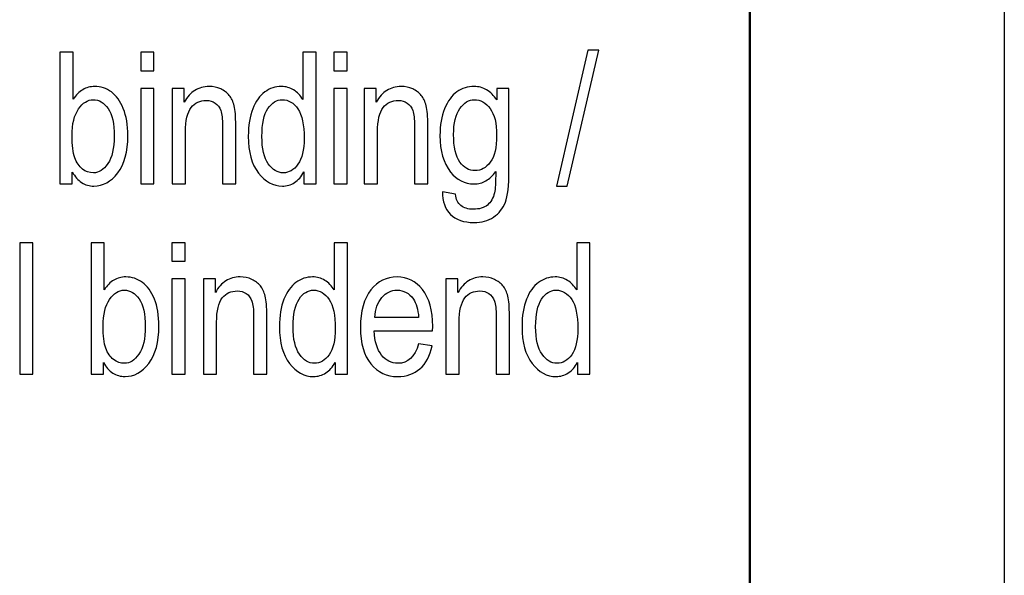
# Model space of a CAD drawing. Header units: centimetres. Extents: x -94 to 21, y -30 to 196.
# Tile 134 of 143: x 18.27 to 20.98, y 12.52 to 14.05. Entities that reach past the tile are written whole.
import ezdxf

# ---------------------------------------------------------------- set-up
doc = ezdxf.new("R2010")
doc.units = ezdxf.units.CM
doc.header["$MEASUREMENT"] = 0
doc.layers.add('Ebene 1', color=7, linetype='Continuous')

msp = doc.modelspace()

# ---------------------------------------------------------------- linework, layer by layer
at = {"layer": 'Ebene 1', "lineweight": 25}
msp.add_open_spline([(20.98199, 36.09388), (20.98199, 36.09388), (20.98199, 6.396), (20.98199, 6.396)], degree=3, dxfattribs=at)
at = {"layer": 'Ebene 1', "lineweight": 50}
msp.add_open_spline([(20.28137, 35.5954), (20.28137, 35.5954), (20.28137, 6.89553), (20.28137, 6.89553)], degree=3, dxfattribs=at)
at = {"layer": 'Ebene 1'}
for points, knots in [([(18.41544, 13.6012), (18.41544, 13.6012), (18.3815, 13.6012), (18.3815, 13.6012), (18.3815, 13.6012), (18.3815, 13.9639), (18.3815, 13.9639), (18.3815, 13.9639), (18.41797, 13.9639), (18.41797, 13.9639), (18.41797, 13.9639), (18.41797, 13.83448), (18.41797, 13.83448), (18.42574, 13.8463), (18.43452, 13.85508), (18.44431, 13.8609), (18.45411, 13.86673), (18.46508, 13.86968), (18.47716, 13.86968), (18.49397, 13.86968), (18.50925, 13.86462), (18.52301, 13.85457), (18.53677, 13.84452), (18.54783, 13.82924), (18.55602, 13.80881), (18.5643, 13.78838), (18.56843, 13.76356), (18.56843, 13.73434), (18.56843, 13.68985), (18.55915, 13.65549), (18.54049, 13.63134), (18.52183, 13.60719), (18.50005, 13.59512), (18.47513, 13.59512), (18.46255, 13.59512), (18.45132, 13.59833), (18.44127, 13.60483), (18.43131, 13.61133), (18.4227, 13.62104), (18.41544, 13.63379), (18.41544, 13.63379), (18.41544, 13.6012), (18.41544, 13.6012)], [0, 0, 0, 0, 0.0714286, 0.0714286, 0.0714286, 0.1428571, 0.1428571, 0.1428571, 0.2142857, 0.2142857, 0.2142857, 0.2857143, 0.2857143, 0.2857143, 0.3571429, 0.3571429, 0.3571429, 0.4285714, 0.4285714, 0.4285714, 0.5, 0.5, 0.5, 0.5714286, 0.5714286, 0.5714286, 0.6428571, 0.6428571, 0.6428571, 0.7142857, 0.7142857, 0.7142857, 0.7857143, 0.7857143, 0.7857143, 0.8571429, 0.8571429, 0.8571429, 0.9285714, 0.9285714, 0.9285714, 1, 1, 1, 1]), ([(18.604, 13.91274), (18.604, 13.91274), (18.604, 13.9639), (18.604, 13.9639), (18.604, 13.9639), (18.64047, 13.9639), (18.64047, 13.9639), (18.64047, 13.9639), (18.64047, 13.91274), (18.64047, 13.91274), (18.64047, 13.91274), (18.604, 13.91274), (18.604, 13.91274)], [0, 0, 0, 0, 0.25, 0.25, 0.25, 0.5, 0.5, 0.5, 0.75, 0.75, 0.75, 1, 1, 1, 1]), ([(19.05314, 13.6012), (19.05314, 13.6012), (19.05314, 13.63404), (19.05314, 13.63404), (19.04656, 13.62138), (19.03803, 13.61175), (19.02764, 13.60508), (19.01726, 13.59841), (19.00603, 13.59512), (18.99396, 13.59512), (18.96853, 13.59512), (18.94658, 13.60711), (18.92801, 13.63109), (18.90943, 13.65507), (18.90015, 13.68884), (18.90015, 13.7324), (18.90015, 13.76229), (18.90428, 13.78753), (18.91256, 13.8083), (18.92075, 13.82907), (18.93181, 13.84452), (18.94557, 13.85457), (18.95933, 13.86462), (18.97462, 13.86968), (18.99151, 13.86968), (19.0035, 13.86968), (19.01473, 13.86656), (19.02503, 13.86023), (19.03533, 13.85389), (19.04385, 13.84503), (19.05061, 13.83372), (19.05061, 13.83372), (19.05061, 13.9639), (19.05061, 13.9639), (19.05061, 13.9639), (19.08708, 13.9639), (19.08708, 13.9639), (19.08708, 13.9639), (19.08708, 13.6012), (19.08708, 13.6012), (19.08708, 13.6012), (19.05314, 13.6012), (19.05314, 13.6012)], [0, 0, 0, 0, 0.0714286, 0.0714286, 0.0714286, 0.1428571, 0.1428571, 0.1428571, 0.2142857, 0.2142857, 0.2142857, 0.2857143, 0.2857143, 0.2857143, 0.3571429, 0.3571429, 0.3571429, 0.4285714, 0.4285714, 0.4285714, 0.5, 0.5, 0.5, 0.5714286, 0.5714286, 0.5714286, 0.6428571, 0.6428571, 0.6428571, 0.7142857, 0.7142857, 0.7142857, 0.7857143, 0.7857143, 0.7857143, 0.8571429, 0.8571429, 0.8571429, 0.9285714, 0.9285714, 0.9285714, 1, 1, 1, 1]), ([(19.13583, 13.91274), (19.13583, 13.91274), (19.13583, 13.9639), (19.13583, 13.9639), (19.13583, 13.9639), (19.1723, 13.9639), (19.1723, 13.9639), (19.1723, 13.9639), (19.1723, 13.91274), (19.1723, 13.91274), (19.1723, 13.91274), (19.13583, 13.91274), (19.13583, 13.91274)], [0, 0, 0, 0, 0.25, 0.25, 0.25, 0.5, 0.5, 0.5, 0.75, 0.75, 0.75, 1, 1, 1, 1]), ([(19.74885, 13.59512), (19.74885, 13.59512), (19.83549, 13.96998), (19.83549, 13.96998), (19.83549, 13.96998), (19.86512, 13.96998), (19.86512, 13.96998), (19.86512, 13.96998), (19.7785, 13.59512), (19.7785, 13.59512), (19.7785, 13.59512), (19.74885, 13.59512), (19.74885, 13.59512)], [0, 0, 0, 0, 0.25, 0.25, 0.25, 0.5, 0.5, 0.5, 0.75, 0.75, 0.75, 1, 1, 1, 1]), ([(18.604, 13.6012), (18.604, 13.6012), (18.604, 13.86411), (18.604, 13.86411), (18.604, 13.86411), (18.64047, 13.86411), (18.64047, 13.86411), (18.64047, 13.86411), (18.64047, 13.6012), (18.64047, 13.6012), (18.64047, 13.6012), (18.604, 13.6012), (18.604, 13.6012)], [0, 0, 0, 0, 0.25, 0.25, 0.25, 0.5, 0.5, 0.5, 0.75, 0.75, 0.75, 1, 1, 1, 1]), ([(18.69082, 13.6012), (18.69082, 13.6012), (18.69082, 13.86411), (18.69082, 13.86411), (18.69082, 13.86411), (18.72375, 13.86411), (18.72375, 13.86411), (18.72375, 13.86411), (18.72375, 13.82645), (18.72375, 13.82645), (18.73168, 13.84098), (18.74131, 13.85178), (18.7527, 13.85896), (18.76419, 13.86614), (18.77727, 13.86968), (18.79205, 13.86968), (18.80361, 13.86968), (18.81426, 13.8674), (18.82406, 13.86284), (18.83385, 13.85837), (18.8417, 13.85246), (18.8477, 13.84511), (18.85369, 13.83777), (18.85817, 13.82823), (18.86112, 13.81649), (18.86408, 13.80484), (18.86559, 13.78686), (18.86559, 13.76263), (18.86559, 13.76263), (18.86559, 13.6012), (18.86559, 13.6012), (18.86559, 13.6012), (18.82912, 13.6012), (18.82912, 13.6012), (18.82912, 13.6012), (18.82912, 13.76094), (18.82912, 13.76094), (18.82912, 13.78027), (18.82752, 13.79437), (18.82422, 13.80324), (18.82093, 13.8121), (18.81578, 13.81903), (18.80876, 13.82392), (18.80176, 13.82873), (18.79374, 13.83118), (18.78445, 13.83118), (18.76706, 13.83118), (18.75321, 13.82468), (18.74283, 13.81168), (18.73244, 13.79859), (18.72729, 13.7763), (18.72729, 13.74464), (18.72729, 13.74464), (18.72729, 13.6012), (18.72729, 13.6012), (18.72729, 13.6012), (18.69082, 13.6012), (18.69082, 13.6012)], [0, 0, 0, 0, 0.0526316, 0.0526316, 0.0526316, 0.1052632, 0.1052632, 0.1052632, 0.1578947, 0.1578947, 0.1578947, 0.2105263, 0.2105263, 0.2105263, 0.2631579, 0.2631579, 0.2631579, 0.3157895, 0.3157895, 0.3157895, 0.3684211, 0.3684211, 0.3684211, 0.4210526, 0.4210526, 0.4210526, 0.4736842, 0.4736842, 0.4736842, 0.5263158, 0.5263158, 0.5263158, 0.5789474, 0.5789474, 0.5789474, 0.6315789, 0.6315789, 0.6315789, 0.6842105, 0.6842105, 0.6842105, 0.7368421, 0.7368421, 0.7368421, 0.7894737, 0.7894737, 0.7894737, 0.8421053, 0.8421053, 0.8421053, 0.8947368, 0.8947368, 0.8947368, 0.9473684, 0.9473684, 0.9473684, 1, 1, 1, 1]), ([(19.13583, 13.6012), (19.13583, 13.6012), (19.13583, 13.86411), (19.13583, 13.86411), (19.13583, 13.86411), (19.1723, 13.86411), (19.1723, 13.86411), (19.1723, 13.86411), (19.1723, 13.6012), (19.1723, 13.6012), (19.1723, 13.6012), (19.13583, 13.6012), (19.13583, 13.6012)], [0, 0, 0, 0, 0.25, 0.25, 0.25, 0.5, 0.5, 0.5, 0.75, 0.75, 0.75, 1, 1, 1, 1]), ([(19.2196, 13.6012), (19.2196, 13.6012), (19.2196, 13.86411), (19.2196, 13.86411), (19.2196, 13.86411), (19.25253, 13.86411), (19.25253, 13.86411), (19.25253, 13.86411), (19.25253, 13.82645), (19.25253, 13.82645), (19.26046, 13.84098), (19.27009, 13.85178), (19.28148, 13.85896), (19.29298, 13.86614), (19.30606, 13.86968), (19.32084, 13.86968), (19.3324, 13.86968), (19.34304, 13.8674), (19.35284, 13.86284), (19.36263, 13.85837), (19.37048, 13.85246), (19.37648, 13.84511), (19.38247, 13.83777), (19.38695, 13.82823), (19.3899, 13.81649), (19.39286, 13.80484), (19.39437, 13.78686), (19.39437, 13.76263), (19.39437, 13.76263), (19.39437, 13.6012), (19.39437, 13.6012), (19.39437, 13.6012), (19.3579, 13.6012), (19.3579, 13.6012), (19.3579, 13.6012), (19.3579, 13.76094), (19.3579, 13.76094), (19.3579, 13.78027), (19.3563, 13.79437), (19.353, 13.80324), (19.34971, 13.8121), (19.34456, 13.81903), (19.33755, 13.82392), (19.33055, 13.82873), (19.32253, 13.83118), (19.31324, 13.83118), (19.29585, 13.83118), (19.28199, 13.82468), (19.27161, 13.81168), (19.26122, 13.79859), (19.25607, 13.7763), (19.25607, 13.74464), (19.25607, 13.74464), (19.25607, 13.6012), (19.25607, 13.6012), (19.25607, 13.6012), (19.2196, 13.6012), (19.2196, 13.6012)], [0, 0, 0, 0, 0.0526316, 0.0526316, 0.0526316, 0.1052632, 0.1052632, 0.1052632, 0.1578947, 0.1578947, 0.1578947, 0.2105263, 0.2105263, 0.2105263, 0.2631579, 0.2631579, 0.2631579, 0.3157895, 0.3157895, 0.3157895, 0.3684211, 0.3684211, 0.3684211, 0.4210526, 0.4210526, 0.4210526, 0.4736842, 0.4736842, 0.4736842, 0.5263158, 0.5263158, 0.5263158, 0.5789474, 0.5789474, 0.5789474, 0.6315789, 0.6315789, 0.6315789, 0.6842105, 0.6842105, 0.6842105, 0.7368421, 0.7368421, 0.7368421, 0.7894737, 0.7894737, 0.7894737, 0.8421053, 0.8421053, 0.8421053, 0.8947368, 0.8947368, 0.8947368, 0.9473684, 0.9473684, 0.9473684, 1, 1, 1, 1]), ([(19.43501, 13.57942), (19.43501, 13.57942), (19.47048, 13.57283), (19.47048, 13.57283), (19.47216, 13.55882), (19.47715, 13.54843), (19.48542, 13.54159), (19.49378, 13.53475), (19.50526, 13.53129), (19.52012, 13.53129), (19.53625, 13.53129), (19.54908, 13.53509), (19.55862, 13.54278), (19.56816, 13.55046), (19.57466, 13.56186), (19.57821, 13.57697), (19.58032, 13.58617), (19.58141, 13.60559), (19.58141, 13.63522), (19.57348, 13.624), (19.56453, 13.61547), (19.55457, 13.60973), (19.54469, 13.60407), (19.53363, 13.6012), (19.52156, 13.6012), (19.49572, 13.6012), (19.47428, 13.61209), (19.45722, 13.63387), (19.43771, 13.65886), (19.42791, 13.69238), (19.42791, 13.73443), (19.42791, 13.76263), (19.43222, 13.78728), (19.44083, 13.80839), (19.44944, 13.82949), (19.46068, 13.84494), (19.4747, 13.85482), (19.48863, 13.8647), (19.50433, 13.86968), (19.52172, 13.86968), (19.53439, 13.86968), (19.54604, 13.86656), (19.55651, 13.86039), (19.56706, 13.85415), (19.57635, 13.84486), (19.58445, 13.83245), (19.58445, 13.83245), (19.58445, 13.86411), (19.58445, 13.86411), (19.58445, 13.86411), (19.6179, 13.86411), (19.6179, 13.86411), (19.6179, 13.86411), (19.6179, 13.63708), (19.6179, 13.63708), (19.6179, 13.59664), (19.61461, 13.56785), (19.60801, 13.55063), (19.60134, 13.5334), (19.59053, 13.51973), (19.5755, 13.50976), (19.56048, 13.4998), (19.54241, 13.49482), (19.52122, 13.49482), (19.49336, 13.49482), (19.47183, 13.50233), (19.4568, 13.51728), (19.44176, 13.53222), (19.4345, 13.55291), (19.43501, 13.57942)], [0, 0, 0, 0, 0.0434783, 0.0434783, 0.0434783, 0.0869565, 0.0869565, 0.0869565, 0.1304348, 0.1304348, 0.1304348, 0.173913, 0.173913, 0.173913, 0.2173913, 0.2173913, 0.2173913, 0.2608696, 0.2608696, 0.2608696, 0.3043478, 0.3043478, 0.3043478, 0.3478261, 0.3478261, 0.3478261, 0.3913043, 0.3913043, 0.3913043, 0.4347826, 0.4347826, 0.4347826, 0.4782609, 0.4782609, 0.4782609, 0.5217391, 0.5217391, 0.5217391, 0.5652174, 0.5652174, 0.5652174, 0.6086957, 0.6086957, 0.6086957, 0.6521739, 0.6521739, 0.6521739, 0.6956522, 0.6956522, 0.6956522, 0.7391304, 0.7391304, 0.7391304, 0.7826087, 0.7826087, 0.7826087, 0.826087, 0.826087, 0.826087, 0.8695652, 0.8695652, 0.8695652, 0.9130435, 0.9130435, 0.9130435, 0.9565217, 0.9565217, 0.9565217, 1, 1, 1, 1]), ([(18.41493, 13.73434), (18.41493, 13.70716), (18.41738, 13.68673), (18.42236, 13.67322), (18.42726, 13.65962), (18.43427, 13.64932), (18.44338, 13.64223), (18.45242, 13.63514), (18.46246, 13.63159), (18.47353, 13.63159), (18.48855, 13.63159), (18.5019, 13.64004), (18.51347, 13.65701), (18.52512, 13.67389), (18.53095, 13.69922), (18.53095, 13.73291), (18.53095, 13.76744), (18.52537, 13.79277), (18.51415, 13.80898), (18.50292, 13.8251), (18.48914, 13.83321), (18.47285, 13.83321), (18.45782, 13.83321), (18.4444, 13.82477), (18.43258, 13.8078), (18.42084, 13.79091), (18.41493, 13.76643), (18.41493, 13.73434)], [0, 0, 0, 0, 0.1111111, 0.1111111, 0.1111111, 0.2222222, 0.2222222, 0.2222222, 0.3333333, 0.3333333, 0.3333333, 0.4444444, 0.4444444, 0.4444444, 0.5555556, 0.5555556, 0.5555556, 0.6666667, 0.6666667, 0.6666667, 0.7777778, 0.7777778, 0.7777778, 0.8888889, 0.8888889, 0.8888889, 1, 1, 1, 1]), ([(18.93763, 13.73215), (18.93763, 13.69812), (18.94354, 13.67288), (18.95528, 13.65633), (18.9671, 13.63987), (18.98087, 13.63159), (18.99649, 13.63159), (19.01202, 13.63159), (19.02545, 13.63953), (19.03685, 13.6554), (19.04824, 13.67119), (19.0539, 13.69517), (19.0539, 13.72717), (19.0539, 13.76406), (19.04824, 13.79091), (19.03685, 13.8078), (19.02545, 13.82477), (19.0111, 13.83321), (18.99379, 13.83321), (18.97842, 13.83321), (18.96524, 13.8251), (18.95418, 13.80881), (18.94312, 13.79251), (18.93763, 13.76702), (18.93763, 13.73215)], [0, 0, 0, 0, 0.125, 0.125, 0.125, 0.25, 0.25, 0.25, 0.375, 0.375, 0.375, 0.5, 0.5, 0.5, 0.625, 0.625, 0.625, 0.75, 0.75, 0.75, 0.875, 0.875, 0.875, 1, 1, 1, 1]), ([(19.46541, 13.73721), (19.46541, 13.7026), (19.47115, 13.67735), (19.48255, 13.66148), (19.49395, 13.64561), (19.50788, 13.63767), (19.52443, 13.63767), (19.54097, 13.63767), (19.55499, 13.64544), (19.56656, 13.66098), (19.57812, 13.67651), (19.58395, 13.70125), (19.58395, 13.73519), (19.58395, 13.76828), (19.57804, 13.79285), (19.56613, 13.80898), (19.55423, 13.8251), (19.53971, 13.83321), (19.52265, 13.83321), (19.50746, 13.83321), (19.49412, 13.8251), (19.48263, 13.80898), (19.47115, 13.79285), (19.46541, 13.76896), (19.46541, 13.73721)], [0, 0, 0, 0, 0.125, 0.125, 0.125, 0.25, 0.25, 0.25, 0.375, 0.375, 0.375, 0.5, 0.5, 0.5, 0.625, 0.625, 0.625, 0.75, 0.75, 0.75, 0.875, 0.875, 0.875, 1, 1, 1, 1]), ([(18.27063, 13.07628), (18.27063, 13.07628), (18.27063, 13.43898), (18.27063, 13.43898), (18.27063, 13.43898), (18.3071, 13.43898), (18.3071, 13.43898), (18.3071, 13.43898), (18.3071, 13.07628), (18.3071, 13.07628), (18.3071, 13.07628), (18.27063, 13.07628), (18.27063, 13.07628)], [0, 0, 0, 0, 0.25, 0.25, 0.25, 0.5, 0.5, 0.5, 0.75, 0.75, 0.75, 1, 1, 1, 1]), ([(18.50096, 13.07628), (18.50096, 13.07628), (18.46702, 13.07628), (18.46702, 13.07628), (18.46702, 13.07628), (18.46702, 13.43898), (18.46702, 13.43898), (18.46702, 13.43898), (18.50349, 13.43898), (18.50349, 13.43898), (18.50349, 13.43898), (18.50349, 13.30956), (18.50349, 13.30956), (18.51126, 13.32138), (18.52004, 13.33016), (18.52983, 13.33598), (18.53963, 13.34181), (18.55061, 13.34476), (18.56269, 13.34476), (18.57949, 13.34476), (18.59477, 13.3397), (18.60853, 13.32965), (18.62229, 13.3196), (18.63335, 13.30432), (18.64154, 13.28389), (18.64982, 13.26346), (18.65395, 13.23864), (18.65395, 13.20942), (18.65395, 13.16493), (18.64467, 13.13057), (18.62601, 13.10642), (18.60735, 13.08227), (18.58557, 13.0702), (18.56066, 13.0702), (18.54808, 13.0702), (18.53684, 13.07341), (18.52679, 13.07991), (18.51683, 13.08641), (18.50822, 13.09612), (18.50096, 13.10887), (18.50096, 13.10887), (18.50096, 13.07628), (18.50096, 13.07628)], [0, 0, 0, 0, 0.0714286, 0.0714286, 0.0714286, 0.1428571, 0.1428571, 0.1428571, 0.2142857, 0.2142857, 0.2142857, 0.2857143, 0.2857143, 0.2857143, 0.3571429, 0.3571429, 0.3571429, 0.4285714, 0.4285714, 0.4285714, 0.5, 0.5, 0.5, 0.5714286, 0.5714286, 0.5714286, 0.6428571, 0.6428571, 0.6428571, 0.7142857, 0.7142857, 0.7142857, 0.7857143, 0.7857143, 0.7857143, 0.8571429, 0.8571429, 0.8571429, 0.9285714, 0.9285714, 0.9285714, 1, 1, 1, 1]), ([(18.68967, 13.38782), (18.68967, 13.38782), (18.68967, 13.43898), (18.68967, 13.43898), (18.68967, 13.43898), (18.72615, 13.43898), (18.72615, 13.43898), (18.72615, 13.43898), (18.72615, 13.38782), (18.72615, 13.38782), (18.72615, 13.38782), (18.68967, 13.38782), (18.68967, 13.38782)], [0, 0, 0, 0, 0.25, 0.25, 0.25, 0.5, 0.5, 0.5, 0.75, 0.75, 0.75, 1, 1, 1, 1]), ([(19.13896, 13.07628), (19.13896, 13.07628), (19.13896, 13.10912), (19.13896, 13.10912), (19.13238, 13.09646), (19.12385, 13.08683), (19.11346, 13.08016), (19.10308, 13.07349), (19.09185, 13.0702), (19.07978, 13.0702), (19.05436, 13.0702), (19.03241, 13.08219), (19.01383, 13.10617), (18.99525, 13.13015), (18.98597, 13.16392), (18.98597, 13.20748), (18.98597, 13.23737), (18.9901, 13.26261), (18.99838, 13.28338), (19.00657, 13.30415), (19.01763, 13.3196), (19.0314, 13.32965), (19.04516, 13.3397), (19.06044, 13.34476), (19.07733, 13.34476), (19.08932, 13.34476), (19.10055, 13.34164), (19.11085, 13.33531), (19.12115, 13.32897), (19.12967, 13.32011), (19.13643, 13.3088), (19.13643, 13.3088), (19.13643, 13.43898), (19.13643, 13.43898), (19.13643, 13.43898), (19.1729, 13.43898), (19.1729, 13.43898), (19.1729, 13.43898), (19.1729, 13.07628), (19.1729, 13.07628), (19.1729, 13.07628), (19.13896, 13.07628), (19.13896, 13.07628)], [0, 0, 0, 0, 0.0714286, 0.0714286, 0.0714286, 0.1428571, 0.1428571, 0.1428571, 0.2142857, 0.2142857, 0.2142857, 0.2857143, 0.2857143, 0.2857143, 0.3571429, 0.3571429, 0.3571429, 0.4285714, 0.4285714, 0.4285714, 0.5, 0.5, 0.5, 0.5714286, 0.5714286, 0.5714286, 0.6428571, 0.6428571, 0.6428571, 0.7142857, 0.7142857, 0.7142857, 0.7857143, 0.7857143, 0.7857143, 0.8571429, 0.8571429, 0.8571429, 0.9285714, 0.9285714, 0.9285714, 1, 1, 1, 1]), ([(19.80692, 13.07628), (19.80692, 13.07628), (19.80692, 13.10912), (19.80692, 13.10912), (19.80034, 13.09646), (19.79181, 13.08683), (19.78142, 13.08016), (19.77104, 13.07349), (19.75981, 13.0702), (19.74774, 13.0702), (19.72232, 13.0702), (19.70037, 13.08219), (19.6818, 13.10617), (19.66321, 13.13015), (19.65393, 13.16392), (19.65393, 13.20748), (19.65393, 13.23737), (19.65806, 13.26261), (19.66635, 13.28338), (19.67454, 13.30415), (19.6856, 13.3196), (19.69936, 13.32965), (19.71312, 13.3397), (19.7284, 13.34476), (19.74529, 13.34476), (19.75728, 13.34476), (19.76851, 13.34164), (19.77881, 13.33531), (19.78911, 13.32897), (19.79763, 13.32011), (19.80439, 13.3088), (19.80439, 13.3088), (19.80439, 13.43898), (19.80439, 13.43898), (19.80439, 13.43898), (19.84087, 13.43898), (19.84087, 13.43898), (19.84087, 13.43898), (19.84087, 13.07628), (19.84087, 13.07628), (19.84087, 13.07628), (19.80692, 13.07628), (19.80692, 13.07628)], [0, 0, 0, 0, 0.0714286, 0.0714286, 0.0714286, 0.1428571, 0.1428571, 0.1428571, 0.2142857, 0.2142857, 0.2142857, 0.2857143, 0.2857143, 0.2857143, 0.3571429, 0.3571429, 0.3571429, 0.4285714, 0.4285714, 0.4285714, 0.5, 0.5, 0.5, 0.5714286, 0.5714286, 0.5714286, 0.6428571, 0.6428571, 0.6428571, 0.7142857, 0.7142857, 0.7142857, 0.7857143, 0.7857143, 0.7857143, 0.8571429, 0.8571429, 0.8571429, 0.9285714, 0.9285714, 0.9285714, 1, 1, 1, 1]), ([(18.77649, 13.07628), (18.77649, 13.07628), (18.77649, 13.33919), (18.77649, 13.33919), (18.77649, 13.33919), (18.80942, 13.33919), (18.80942, 13.33919), (18.80942, 13.33919), (18.80942, 13.30153), (18.80942, 13.30153), (18.81735, 13.31606), (18.82698, 13.32686), (18.83837, 13.33404), (18.84986, 13.34122), (18.86294, 13.34476), (18.87773, 13.34476), (18.88929, 13.34476), (18.89993, 13.34248), (18.90973, 13.33792), (18.91952, 13.33345), (18.92737, 13.32754), (18.93337, 13.32019), (18.93936, 13.31285), (18.94384, 13.30331), (18.94679, 13.29157), (18.94975, 13.27992), (18.95126, 13.26194), (18.95126, 13.23771), (18.95126, 13.23771), (18.95126, 13.07628), (18.95126, 13.07628), (18.95126, 13.07628), (18.91479, 13.07628), (18.91479, 13.07628), (18.91479, 13.07628), (18.91479, 13.23602), (18.91479, 13.23602), (18.91479, 13.25535), (18.91319, 13.26945), (18.90989, 13.27832), (18.9066, 13.28718), (18.90145, 13.29411), (18.89444, 13.299), (18.88744, 13.30381), (18.87942, 13.30626), (18.87013, 13.30626), (18.85273, 13.30626), (18.83888, 13.29976), (18.8285, 13.28676), (18.81811, 13.27367), (18.81296, 13.25138), (18.81296, 13.21972), (18.81296, 13.21972), (18.81296, 13.07628), (18.81296, 13.07628), (18.81296, 13.07628), (18.77649, 13.07628), (18.77649, 13.07628)], [0, 0, 0, 0, 0.0526316, 0.0526316, 0.0526316, 0.1052632, 0.1052632, 0.1052632, 0.1578947, 0.1578947, 0.1578947, 0.2105263, 0.2105263, 0.2105263, 0.2631579, 0.2631579, 0.2631579, 0.3157895, 0.3157895, 0.3157895, 0.3684211, 0.3684211, 0.3684211, 0.4210526, 0.4210526, 0.4210526, 0.4736842, 0.4736842, 0.4736842, 0.5263158, 0.5263158, 0.5263158, 0.5789474, 0.5789474, 0.5789474, 0.6315789, 0.6315789, 0.6315789, 0.6842105, 0.6842105, 0.6842105, 0.7368421, 0.7368421, 0.7368421, 0.7894737, 0.7894737, 0.7894737, 0.8421053, 0.8421053, 0.8421053, 0.8947368, 0.8947368, 0.8947368, 0.9473684, 0.9473684, 0.9473684, 1, 1, 1, 1]), ([(19.36922, 13.16037), (19.36922, 13.16037), (19.40671, 13.1548), (19.40671, 13.1548), (19.40046, 13.12685), (19.38906, 13.10575), (19.37268, 13.09156), (19.35622, 13.07729), (19.33586, 13.0702), (19.31163, 13.0702), (19.28107, 13.0702), (19.25641, 13.08177), (19.2375, 13.10499), (19.21859, 13.12812), (19.20913, 13.16155), (19.20913, 13.20529), (19.20913, 13.25062), (19.21867, 13.28516), (19.23776, 13.30905), (19.25684, 13.33286), (19.2809, 13.34476), (19.31019, 13.34476), (19.33806, 13.34476), (19.36137, 13.33311), (19.38003, 13.30972), (19.3986, 13.28634), (19.40797, 13.25248), (19.40797, 13.20816), (19.40797, 13.20816), (19.40772, 13.19634), (19.40772, 13.19634), (19.40772, 13.19634), (19.24662, 13.19634), (19.24662, 13.19634), (19.24814, 13.1667), (19.25498, 13.14433), (19.26722, 13.1293), (19.27946, 13.11419), (19.29432, 13.10667), (19.31188, 13.10667), (19.33932, 13.10667), (19.3585, 13.12457), (19.36922, 13.16037)], [0, 0, 0, 0, 0.0714286, 0.0714286, 0.0714286, 0.1428571, 0.1428571, 0.1428571, 0.2142857, 0.2142857, 0.2142857, 0.2857143, 0.2857143, 0.2857143, 0.3571429, 0.3571429, 0.3571429, 0.4285714, 0.4285714, 0.4285714, 0.5, 0.5, 0.5, 0.5714286, 0.5714286, 0.5714286, 0.6428571, 0.6428571, 0.6428571, 0.7142857, 0.7142857, 0.7142857, 0.7857143, 0.7857143, 0.7857143, 0.8571429, 0.8571429, 0.8571429, 0.9285714, 0.9285714, 0.9285714, 1, 1, 1, 1]), ([(19.44445, 13.07628), (19.44445, 13.07628), (19.44445, 13.33919), (19.44445, 13.33919), (19.44445, 13.33919), (19.47738, 13.33919), (19.47738, 13.33919), (19.47738, 13.33919), (19.47738, 13.30153), (19.47738, 13.30153), (19.48531, 13.31606), (19.49494, 13.32686), (19.50634, 13.33404), (19.51783, 13.34122), (19.53091, 13.34476), (19.54569, 13.34476), (19.55725, 13.34476), (19.56789, 13.34248), (19.57769, 13.33792), (19.58748, 13.33345), (19.59533, 13.32754), (19.60133, 13.32019), (19.60732, 13.31285), (19.6118, 13.30331), (19.61475, 13.29157), (19.61771, 13.27992), (19.61922, 13.26194), (19.61922, 13.23771), (19.61922, 13.23771), (19.61922, 13.07628), (19.61922, 13.07628), (19.61922, 13.07628), (19.58275, 13.07628), (19.58275, 13.07628), (19.58275, 13.07628), (19.58275, 13.23602), (19.58275, 13.23602), (19.58275, 13.25535), (19.58115, 13.26945), (19.57785, 13.27832), (19.57456, 13.28718), (19.56941, 13.29411), (19.5624, 13.299), (19.5554, 13.30381), (19.54738, 13.30626), (19.53809, 13.30626), (19.5207, 13.30626), (19.50685, 13.29976), (19.49646, 13.28676), (19.48607, 13.27367), (19.48092, 13.25138), (19.48092, 13.21972), (19.48092, 13.21972), (19.48092, 13.07628), (19.48092, 13.07628), (19.48092, 13.07628), (19.44445, 13.07628), (19.44445, 13.07628)], [0, 0, 0, 0, 0.0526316, 0.0526316, 0.0526316, 0.1052632, 0.1052632, 0.1052632, 0.1578947, 0.1578947, 0.1578947, 0.2105263, 0.2105263, 0.2105263, 0.2631579, 0.2631579, 0.2631579, 0.3157895, 0.3157895, 0.3157895, 0.3684211, 0.3684211, 0.3684211, 0.4210526, 0.4210526, 0.4210526, 0.4736842, 0.4736842, 0.4736842, 0.5263158, 0.5263158, 0.5263158, 0.5789474, 0.5789474, 0.5789474, 0.6315789, 0.6315789, 0.6315789, 0.6842105, 0.6842105, 0.6842105, 0.7368421, 0.7368421, 0.7368421, 0.7894737, 0.7894737, 0.7894737, 0.8421053, 0.8421053, 0.8421053, 0.8947368, 0.8947368, 0.8947368, 0.9473684, 0.9473684, 0.9473684, 1, 1, 1, 1]), ([(18.68967, 13.07628), (18.68967, 13.07628), (18.68967, 13.33919), (18.68967, 13.33919), (18.68967, 13.33919), (18.72615, 13.33919), (18.72615, 13.33919), (18.72615, 13.33919), (18.72615, 13.07628), (18.72615, 13.07628), (18.72615, 13.07628), (18.68967, 13.07628), (18.68967, 13.07628)], [0, 0, 0, 0, 0.25, 0.25, 0.25, 0.5, 0.5, 0.5, 0.75, 0.75, 0.75, 1, 1, 1, 1]), ([(18.50045, 13.20942), (18.50045, 13.18224), (18.5029, 13.16181), (18.50788, 13.1483), (18.51278, 13.1347), (18.51979, 13.1244), (18.5289, 13.11731), (18.53794, 13.11022), (18.54799, 13.10667), (18.55906, 13.10667), (18.57408, 13.10667), (18.58742, 13.11512), (18.59899, 13.13209), (18.61064, 13.14897), (18.61647, 13.1743), (18.61647, 13.20799), (18.61647, 13.24252), (18.61089, 13.26785), (18.59967, 13.28406), (18.58844, 13.30018), (18.57467, 13.30829), (18.55838, 13.30829), (18.54334, 13.30829), (18.52992, 13.29985), (18.5181, 13.28288), (18.50636, 13.26599), (18.50045, 13.24151), (18.50045, 13.20942)], [0, 0, 0, 0, 0.1111111, 0.1111111, 0.1111111, 0.2222222, 0.2222222, 0.2222222, 0.3333333, 0.3333333, 0.3333333, 0.4444444, 0.4444444, 0.4444444, 0.5555556, 0.5555556, 0.5555556, 0.6666667, 0.6666667, 0.6666667, 0.7777778, 0.7777778, 0.7777778, 0.8888889, 0.8888889, 0.8888889, 1, 1, 1, 1]), ([(19.02345, 13.20723), (19.02345, 13.1732), (19.02937, 13.14796), (19.04111, 13.13141), (19.05293, 13.11495), (19.06669, 13.10667), (19.08231, 13.10667), (19.09784, 13.10667), (19.11127, 13.11461), (19.12267, 13.13048), (19.13406, 13.14627), (19.13972, 13.17025), (19.13972, 13.20225), (19.13972, 13.23914), (19.13406, 13.26599), (19.12267, 13.28288), (19.11127, 13.29985), (19.09692, 13.30829), (19.07961, 13.30829), (19.06424, 13.30829), (19.05107, 13.30018), (19.04001, 13.28389), (19.02895, 13.26759), (19.02345, 13.2421), (19.02345, 13.20723)], [0, 0, 0, 0, 0.125, 0.125, 0.125, 0.25, 0.25, 0.25, 0.375, 0.375, 0.375, 0.5, 0.5, 0.5, 0.625, 0.625, 0.625, 0.75, 0.75, 0.75, 0.875, 0.875, 0.875, 1, 1, 1, 1]), ([(19.24882, 13.23281), (19.24882, 13.23281), (19.36922, 13.23281), (19.36922, 13.23281), (19.36753, 13.25561), (19.36272, 13.27258), (19.35461, 13.2838), (19.34287, 13.3001), (19.32792, 13.30829), (19.30977, 13.30829), (19.29339, 13.30829), (19.27946, 13.30145), (19.2679, 13.28786), (19.25633, 13.27426), (19.25, 13.25594), (19.24882, 13.23281)], [0, 0, 0, 0, 0.2, 0.2, 0.2, 0.4, 0.4, 0.4, 0.6, 0.6, 0.6, 0.8, 0.8, 0.8, 1, 1, 1, 1]), ([(19.69142, 13.20723), (19.69142, 13.1732), (19.69733, 13.14796), (19.70907, 13.13141), (19.72089, 13.11495), (19.73465, 13.10667), (19.75027, 13.10667), (19.7658, 13.10667), (19.77923, 13.11461), (19.79063, 13.13048), (19.80202, 13.14627), (19.80768, 13.17025), (19.80768, 13.20225), (19.80768, 13.23914), (19.80202, 13.26599), (19.79063, 13.28288), (19.77923, 13.29985), (19.76488, 13.30829), (19.74757, 13.30829), (19.7322, 13.30829), (19.71903, 13.30018), (19.70797, 13.28389), (19.69691, 13.26759), (19.69142, 13.2421), (19.69142, 13.20723)], [0, 0, 0, 0, 0.125, 0.125, 0.125, 0.25, 0.25, 0.25, 0.375, 0.375, 0.375, 0.5, 0.5, 0.5, 0.625, 0.625, 0.625, 0.75, 0.75, 0.75, 0.875, 0.875, 0.875, 1, 1, 1, 1])]:
    msp.add_open_spline(points, degree=3, knots=knots, dxfattribs=at)

doc.saveas('drawing.dxf')
